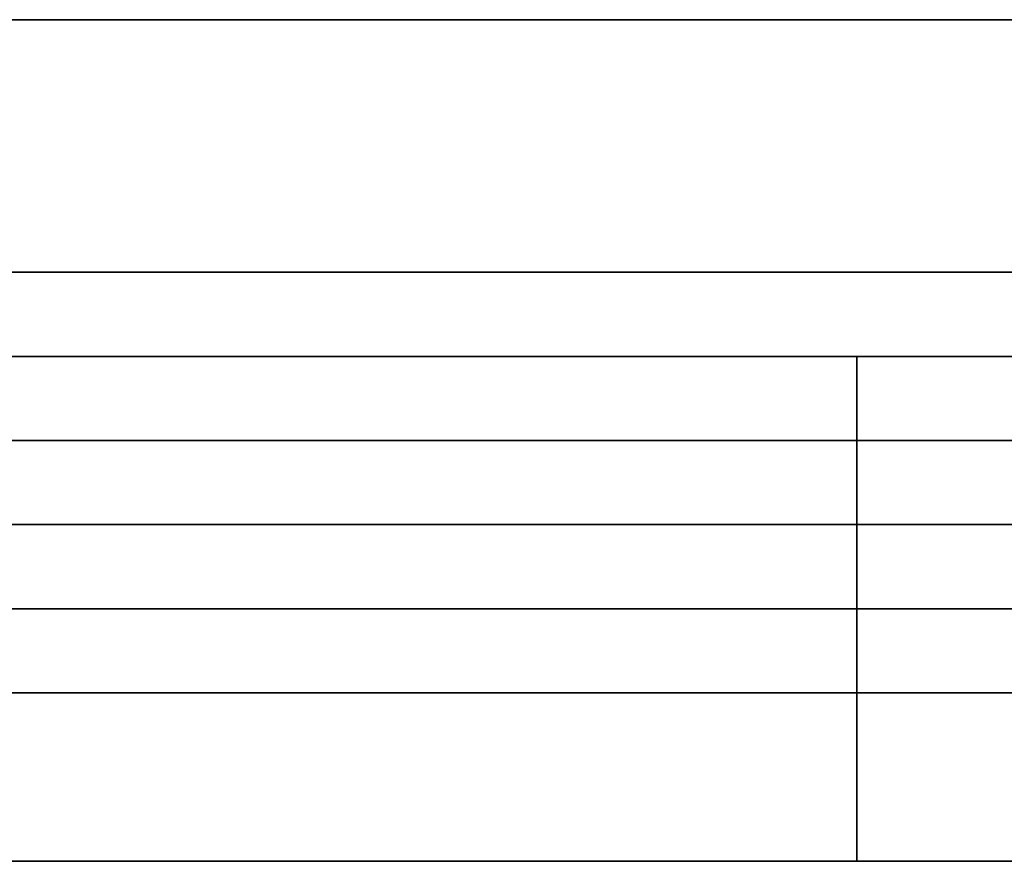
# Model space of a CAD drawing. Header units: millimetres. Extents: x -175 to 175, y -101 to 102.
# Tile 79 of 133: x -9.97 to -4.12, y 96.5 to 101.5. Entities that reach past the tile are written whole.
import ezdxf

# ---------------------------------------------------------------- set-up
doc = ezdxf.new("R2010")
doc.units = ezdxf.units.MM
doc.layers.add('Livello 01', color=7, linetype='Continuous')

# ---------------------------------------------------------------- blocks, each defined once
blk = doc.blocks.new('MCP098A17_04')
at = {"layer": 'Livello 01', "color": 254, "true_color": 0xcad1ee}
for p, q in [((-67.5, 5, 1.5), (-67.5, 141, 1.5)), ((67.5, 141, 1.5), (67.5, 5, 1.5)), ((0, -55.925, 3), (0, 42.6029, 3)), ((0, -55.925), (0, 42.6029)), ((-67.5, 5, 1.5), (-60.9144, 5, 1.5)), ((-64.2072, 5), (-64.2072, 5, 3)), ((60.9144, 5, 1.5), (67.5, 5, 1.5)), ((64.2072, 5), (64.2072, 5, 3))]:
    blk.add_line(p, q, dxfattribs=at)
for centre, start, end in [((-60.9144, 0), 270, 90), ((-60.9144, 0, 3), 270, 90), ((60.9144, 0), 90, 180)]:
    blk.add_arc(centre, 5, start, end, dxfattribs=at)
at = {"layer": 'Livello 01', "color": 254, "true_color": 0xcad1ee, "extrusion": (0, 0, -1)}
for centre, start, end in [((60.9144, 0, -1.5), 90, 270), ((-60.9144, 0, -3), 0, 90), ((-60.9144, 0, -1.5), 0, 90)]:
    blk.add_arc(centre, 5, start, end, dxfattribs=at)
at = {"layer": 'Livello 01', "color": 254, "true_color": 0xcad1ee}
for points in [[(-67.5, 5, 3), (-67.5, 141, 3)], [(-67.5, 5), (-67.5, 141)], [(67.5, 141, 3), (67.5, 5, 3)], [(67.5, 141), (67.5, 5)], [(-60.9144, 5, 3), (-67.5, 5, 3)], [(-60.9144, 5), (-67.5, 5)], [(-67.5, 5, 3), (-67.5, 5)], [(-60.9144, 5, 3), (-60.9144, 5)], [(60.9144, 5, 3), (60.9144, 5)], [(67.5, 5, 3), (60.9144, 5, 3)], [(67.5, 5), (60.9144, 5)], [(67.5, 5, 3), (67.5, 5)]]:
    blk.add_open_spline(points, degree=1, dxfattribs=at)

msp = doc.modelspace()

# ---------------------------------------------------------------- linework, layer by layer
at = {"layer": 'Livello 01', "color": 254, "true_color": 0xcad1ee}
for p, q in [((-142, 101.5, 43), (142, 101.5, 43)), ((142, 101.5, -264), (-142, 101.5, -264)), ((-142, 99.5, 43), (142, 99.5, 43)), ((142, 99.5, -264), (-142, 99.5, -264)), ((20, 99.5, -110.5), (-20, 99.5, -110.5)), ((20, 97.5, -110.5), (-20, 97.5, -110.5))]:
    msp.add_line(p, q, dxfattribs=at)
for points in [[(142, 101.5, 33.5), (-142, 101.5, 33.5)], [(-142, 101.5, 52.5), (142, 101.5, 52.5)], [(142, 101.5, -195.5), (-142, 101.5, -195.5)], [(-142, 101.5, -25.5), (142, 101.5, -25.5)], [(142, 101.5, -273.5), (-142, 101.5, -273.5)], [(-142, 101.5, -254.5), (142, 101.5, -254.5)], [(23.4641, 101.5, -96.5359), (-23.4641, 101.5, -96.5359)], [(-23.4641, 101.5, -124.4641), (23.4641, 101.5, -124.4641)], [(19.134, 100, -99.134), (-19.134, 100, -99.134)], [(-19.134, 100, -121.866), (19.134, 100, -121.866)], [(142, 99.5, 33.5), (-142, 99.5, 33.5)], [(-142, 99.5, 52.5), (142, 99.5, 52.5)], [(142, 99.5, -195.5), (-142, 99.5, -195.5)], [(-142, 99.5, -25.5), (142, 99.5, -25.5)], [(-142, 99.5, -254.5), (142, 99.5, -254.5)], [(142, 99.5, -273.5), (-142, 99.5, -273.5)], [(-23.4641, 99.5, -124.4641), (23.4641, 99.5, -124.4641)], [(23.4641, 99.5, -96.5359), (-23.4641, 99.5, -96.5359)], [(19.134, 99.5, -121), (-19.134, 99.5, -121)], [(-19.134, 99.5, -100), (19.134, 99.5, -100)], [(22.5981, 99, -97.4019), (-22.5981, 99, -97.4019)], [(-22.5981, 99, -123.5981), (22.5981, 99, -123.5981)], [(142, 98.5, 30.5), (-142, 98.5, 30.5)], [(142, 98.5, 32.5), (-142, 98.5, 32.5)], [(142, 98.5, -198.5), (-142, 98.5, -198.5)], [(142, 98.5, -196.5), (-142, 98.5, -196.5)], [(142, 98.5, -22.5), (-142, 98.5, -22.5)], [(142, 98.5, -24.5), (-142, 98.5, -24.5)], [(-142, 98.5, -251.5), (142, 98.5, -251.5)], [(-142, 98.5, -253.5), (142, 98.5, -253.5)], [(-20, 97.5, -100), (20, 97.5, -100)], [(20, 97.5, -121), (-20, 97.5, -121)]]:
    msp.add_open_spline(points, degree=1, dxfattribs=at)

# ---------------------------------------------------------------- block references
at = {"layer": 'Livello 01', "extrusion": (3.55881e-32, 1, 3.33067e-16), "rotation": 269.9999999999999}
msp.add_blockref('MCP098A17_04', (0, -110.5, 96.5), dxfattribs=at)

doc.saveas('drawing.dxf')
